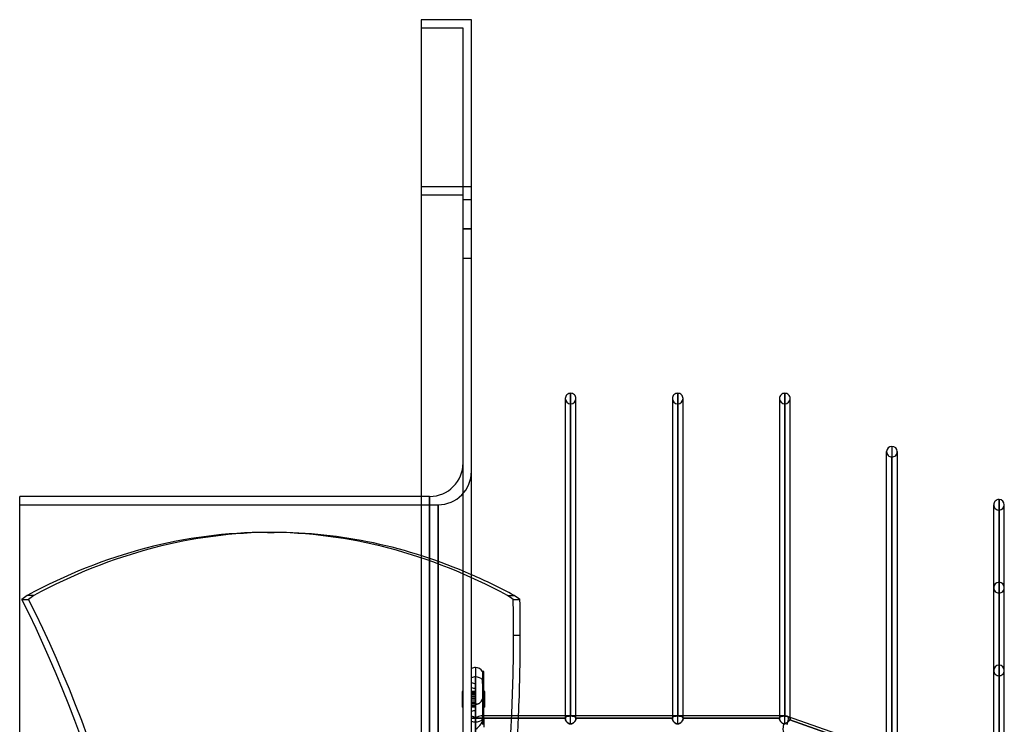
# Model space of a CAD drawing. Header units: millimetres. Extents: x -54 to 130, y -185 to 185.
# Tile 78 of 78: x -54 to 64, y 101 to 185. Entities that reach past the tile are written whole.
import ezdxf

# ---------------------------------------------------------------- set-up
doc = ezdxf.new("R2010")
doc.units = ezdxf.units.MM
doc.layers.add('MAIN-1', color=7, linetype='Continuous')
doc.layers.add('MAIN-2', color=7, linetype='Continuous')

msp = doc.modelspace()

# ---------------------------------------------------------------- linework, layer by layer
at = {"layer": 'MAIN-1'}
for p, q in [((-6, 185), (-6, 165)), ((0, 185), (-6, 185)), ((0, 165), (0, 185)), ((-6, 165), (-6, -165)), ((0, 165), (-6, 165)), ((0, -165), (0, 165)), ((11.85, 101.76), (11.85, 140.34)), ((24.65, 101.76), (24.65, 140.34)), ((37.45, 101.76), (37.45, 140.34)), ((11.21, 139.7), (11.21, 139.54)), ((11.21, 139.7), (11.21, 101.76)), ((12.48, 101.76), (12.48, 139.7)), ((24.01, 139.7), (24.01, 139.54)), ((24.01, 139.7), (24.01, 101.76)), ((25.28, 101.76), (25.28, 139.7)), ((36.81, 139.7), (36.81, 139.54)), ((36.81, 139.7), (36.81, 101.76)), ((38.08, 101.59), (38.08, 139.7)), ((49.61, 133.35), (49.61, 133.2)), ((49.61, 97.55), (49.61, 133.35)), ((50.25, 133.99), (50.25, 97.32)), ((50.88, 133.35), (50.88, 97.1)), ((-6, 128), (-54, 128)), ((-54, -128), (-54, 128)), ((63.05, 92.83), (63.05, 127.64)), ((62.41, 127), (62.41, 126.86)), ((62.41, 127), (62.41, 93.06)), ((63.68, 92.53), (63.68, 127)), ((0.48, 107.53), (0.48, 101.03)), ((1.3, 107.06), (1.3, 101.36)), ((1.48, 107.06), (1.3, 107.06)), ((1.48, 101.36), (1.48, 107.06)), ((1.58, 104.62), (1.48, 104.62)), ((1.58, 104.53), (1.48, 104.53)), ((1.58, 103.83), (1.48, 103.83)), ((1.58, 104.53), (1.58, 104.62)), ((1.58, 103.83), (1.58, 104.53)), ((1.58, 103.05), (1.58, 103.83)), ((0.48, 102.78), (0.48, 103.13)), ((1.58, 103.05), (1.48, 103.05)), ((1.58, 102.78), (1.48, 102.78)), ((1.58, 102.78), (1.58, 103.05)), ((1.3, 101.36), (1.48, 101.36)), ((1.3, 101.29), (1.3, 101.36)), ((1.31, 101.22), (1.3, 101.29)), ((1.31, 101.14), (1.31, 101.22)), ((37.45, 101.76), (1.48, 101.76)), ((1.48, 101.36), (1.48, 100.39)), ((37.45, 100.73), (37.45, 101.76)), ((63.36, 92.72), (37.76, 101.7)), ((38.08, 101.42), (38.08, 101.42)), ((38.08, 101.42), (38.08, 101.42)), ((38.08, 101.42), (38.08, 101.42)), ((38.08, 101.42), (38.08, 101.42)), ((38.08, 101.42), (38.08, 101.42)), ((38.08, 101.42), (38.08, 101.42)), ((0.48, 96.09), (0.48, 101.03)), ((1.32, 101.07), (1.31, 101.14)), ((1.33, 101.01), (1.32, 101.07)), ((1.34, 100.94), (1.33, 101.01)), ((1.35, 100.88), (1.34, 100.94)), ((1.36, 100.82), (1.35, 100.88)), ((1.37, 100.77), (1.36, 100.82)), ((1.38, 100.72), (1.37, 100.77))]:
    msp.add_line(p, q, dxfattribs=at)
for centre, radius, start, end in [((11.85, 139.7), 0.635, 90, 180.0003), ((11.85, 139.7), 0.635, 359.9997, 90), ((24.65, 139.7), 0.635, 90.0001, 180.0003), ((24.65, 139.7), 0.635, 359.9997, 90.0001), ((37.45, 139.7), 0.635, 90.0002, 180.0003), ((37.45, 139.7), 0.635, 359.9997, 90.0002), ((50.25, 133.35), 0.635, 89.9999, 179.9994), ((50.25, 133.35), 0.635, 0.0005, 89.9999), ((63.05, 127), 0.635, 89.9999, 180), ((63.05, 127), 0.635, 0, 89.9999), ((0.48, 106.58), 0.953, 90, 119.9999), ((0.48, 106.58), 0.953, 30.0001, 90), ((37.45, 100.8), 0.953, 70.6686, 90.0001)]:
    msp.add_arc(centre, radius, start, end, dxfattribs=at)
for centre, major_axis, ratio, start_param, end_param in [((-23.6, -38.1), (0, 161.8), 0.587785, -0.306558, -0.250725), ((-23.6, 0), (0, 126), 0.587785, -0.408077, -0.397938), ((-71.8, 111.39), (0, 132.08), 0.587785, -1.570796, -1.538529), ((-71.8, 111.39), (0, 132.08), 0.587785, -1.643822, -1.570796), ((0.48, 101.7), (0.953, 0), 0.707107, -1.570796, -0.523599), ((37.45, 100.8), (-0.315, -0.899), 0.314247, 1.54965, 3.141593), ((37.45, 100.8), (-0.315, -0.899), 0.314247, 3.141593, 3.145332), ((0.48, 101.7), (0.953, 0), 0.707107, -2.094395, -1.570796)]:
    msp.add_ellipse(centre, major_axis=major_axis, ratio=ratio, start_param=start_param, end_param=end_param, dxfattribs=at)
at = {"layer": 'MAIN-2'}
for p, q in [((-6, 185), (-6, 185)), ((0, 185), (0, 185)), ((-6, 184), (-6, 184)), ((-1, 184), (-6, 184)), ((-1, 164), (-1, 184)), ((-1, 184), (-1, 184)), ((0, 165), (-6, 165)), ((-1, 164), (-6, 164)), ((-1, 164), (-6, 164)), ((-1, -164), (-1, 164)), ((-1, 163.5), (0, 163.5)), ((-1, 163.5), (0, 163.5)), ((-1, 160), (0, 160)), ((0, 160), (-1, 160)), ((-1, 160), (0, 160)), ((0, 160), (-1, 160)), ((-1, 156.5), (0, 156.5)), ((-1, 156.5), (0, 156.5)), ((11.85, 140.34), (11.85, 101.75)), ((24.65, 140.34), (24.65, 101.75)), ((37.45, 140.34), (37.45, 101.75)), ((11.85, 100.79), (11.85, 139.06)), ((12.48, 139.54), (12.48, 139.7)), ((24.65, 100.79), (24.65, 139.06)), ((25.28, 139.54), (25.28, 139.7)), ((37.45, 100.84), (37.45, 139.06)), ((38.08, 139.54), (38.08, 139.7)), ((50.25, 133.99), (50.25, 97.29)), ((50.88, 133.2), (50.88, 133.35)), ((50.25, 96.35), (50.25, 132.72)), ((-5, 128), (-6, 128)), ((-5, 128), (-5, 0)), ((-5, 0), (-5, 128)), ((63.05, 127.64), (63.05, 92.8)), ((-54, 127), (-4, 127)), ((-4, 127), (-4, 0)), ((-4, 0), (-4, 127)), ((63.05, 92.01), (63.05, 126.36)), ((63.68, 126.86), (63.68, 127)), ((-24.4, 123.7), (-23.6, 123.7)), ((63.05, 117.73), (63.05, 85.9)), ((-53.75, 115.69), (-52.94, 115.69)), ((-52.3, 116.15), (-53.1, 116.15)), ((4.3, 116.15), (5.1, 116.15)), ((5.8, 115.65), (4.99, 115.65)), ((63.05, 85), (63.05, 116.46)), ((5.03, 111.39), (5.84, 111.39)), ((0.48, 107.53), (0.48, 101.03)), ((0.48, 107.53), (0.48, 106.42)), ((63.05, 107.82), (63.05, 78.89)), ((0.48, 101.48), (0.48, 106.42)), ((0.48, 106.42), (0.48, 101.48)), ((1.3, 107.06), (1.3, 101.36)), ((1.3, 107.06), (1.3, 106.08)), ((1.48, 107.06), (1.3, 107.06)), ((1.3, 106.08), (1.48, 106.08)), ((1.3, 106), (1.3, 106.08)), ((1.3, 106.08), (1.3, 106)), ((1.48, 106.08), (1.3, 106.08)), ((1.31, 105.92), (1.3, 106)), ((1.3, 106), (1.31, 105.92)), ((1.31, 105.83), (1.31, 105.92)), ((1.31, 105.92), (1.31, 105.83)), ((63.05, 77.99), (63.05, 106.55)), ((0.48, 102.37), (0.48, 105.63)), ((1.32, 105.75), (1.31, 105.83)), ((1.31, 105.83), (1.32, 105.75)), ((1.33, 105.66), (1.32, 105.75)), ((1.32, 105.75), (1.33, 105.66)), ((1.34, 105.56), (1.33, 105.66)), ((1.33, 105.66), (1.34, 105.56)), ((1.35, 105.47), (1.34, 105.56)), ((1.34, 105.56), (1.35, 105.47)), ((1.36, 105.37), (1.35, 105.47)), ((1.35, 105.47), (1.36, 105.37)), ((1.37, 105.27), (1.36, 105.37)), ((1.36, 105.37), (1.37, 105.27)), ((1.38, 105.16), (1.37, 105.27)), ((1.37, 105.27), (1.38, 105.16)), ((1.4, 105.06), (1.38, 105.16)), ((1.38, 105.16), (1.4, 105.06)), ((1.41, 104.95), (1.4, 105.06)), ((1.4, 105.06), (1.41, 104.95)), ((1.42, 104.85), (1.41, 104.95)), ((1.41, 104.95), (1.42, 104.85)), ((1.42, 104.74), (1.42, 104.85)), ((1.42, 104.85), (1.42, 104.74)), ((1.43, 104.63), (1.42, 104.74)), ((1.42, 104.74), (1.43, 104.63)), ((-1, 104.67), (-1.1, 104.67)), ((-1.1, 104.67), (-1.1, 104.62)), ((-1, 104.62), (-1.1, 104.62)), ((-1.1, 104.62), (-1.1, 104.53)), ((-1, 104.53), (-1.1, 104.53)), ((-1.1, 104.53), (-1.1, 103.83)), ((-1, 104.4), (-1.1, 104.4)), ((-1, 104.23), (-1.1, 104.23)), ((-1, 104.04), (-1.1, 104.04)), ((-1, 103.83), (-1.1, 103.83)), ((-1.1, 103.83), (-1.1, 103.05)), ((-1, 103.62), (-1.1, 103.62)), ((0.48, 104.67), (0, 104.67)), ((0.48, 104.62), (0, 104.62)), ((0.48, 104.53), (0, 104.53)), ((0.48, 104.4), (0, 104.4)), ((0.48, 104.23), (0, 104.23)), ((0.48, 104.04), (0, 104.04)), ((0.48, 103.83), (0, 103.83)), ((0.48, 103.62), (0, 103.62)), ((1.14, 103.47), (1.21, 103.57)), ((1.21, 103.57), (1.14, 103.47)), ((1.21, 103.57), (1.26, 103.67)), ((1.26, 103.67), (1.21, 103.57)), ((1.26, 103.67), (1.31, 103.77)), ((1.31, 103.77), (1.26, 103.67)), ((1.31, 103.77), (1.34, 103.87)), ((1.34, 103.87), (1.31, 103.77)), ((1.34, 103.87), (1.37, 103.98)), ((1.37, 103.98), (1.34, 103.87)), ((1.37, 103.98), (1.4, 104.1)), ((1.4, 104.1), (1.37, 103.98)), ((1.4, 104.1), (1.41, 104.21)), ((1.41, 104.21), (1.4, 104.1)), ((1.41, 104.21), (1.42, 104.32)), ((1.42, 104.32), (1.41, 104.21)), ((1.42, 104.32), (1.43, 104.42)), ((1.43, 104.42), (1.42, 104.32)), ((1.43, 104.53), (1.43, 104.63)), ((1.43, 104.63), (1.43, 104.53)), ((1.43, 104.42), (1.43, 104.53)), ((1.43, 104.53), (1.43, 104.42)), ((1.43, 104.53), (1.43, 101.48)), ((1.43, 104.53), (1.43, 101.48)), ((1.58, 104.67), (1.48, 104.67)), ((1.58, 104.4), (1.48, 104.4)), ((1.58, 104.23), (1.48, 104.23)), ((1.58, 104.04), (1.48, 104.04)), ((1.58, 103.62), (1.48, 103.62)), ((1.58, 104.62), (1.58, 104.67)), ((-1, 103.41), (-1.1, 103.41)), ((-1, 103.22), (-1.1, 103.22)), ((-1, 103.05), (-1.1, 103.05)), ((-1.1, 103.05), (-1.1, 102.78)), ((-1, 102.92), (-1.1, 102.92)), ((-1, 102.82), (-1.1, 102.82)), ((-1, 102.78), (-1.1, 102.78)), ((0.48, 103.41), (0, 103.41)), ((0.48, 103.22), (0, 103.22)), ((0.48, 103.05), (0, 103.05)), ((0.48, 102.92), (0, 102.92)), ((0.48, 102.82), (0, 102.82)), ((0.48, 102.78), (0, 102.78)), ((0.48, 103.13), (0.58, 103.14)), ((0.58, 103.14), (0.48, 103.13)), ((0.48, 103.13), (0.48, 100.13)), ((0.48, 100.13), (0.48, 102.78)), ((0.58, 103.14), (0.69, 103.16)), ((0.69, 103.16), (0.58, 103.14)), ((0.69, 103.16), (0.8, 103.2)), ((0.8, 103.2), (0.69, 103.16)), ((0.8, 103.2), (0.9, 103.25)), ((0.9, 103.25), (0.8, 103.2)), ((0.9, 103.25), (0.99, 103.32)), ((0.99, 103.32), (0.9, 103.25)), ((0.99, 103.32), (1.07, 103.39)), ((1.07, 103.39), (0.99, 103.32)), ((1.07, 103.39), (1.14, 103.47)), ((1.14, 103.47), (1.07, 103.39)), ((1.58, 103.41), (1.48, 103.41)), ((1.58, 103.22), (1.48, 103.22)), ((1.58, 102.92), (1.48, 102.92)), ((1.58, 102.82), (1.48, 102.82)), ((0.48, 101.48), (0, 101.48)), ((0, 101.48), (0.48, 101.48)), ((0.48, 102.37), (0.48, 100.44)), ((11.21, 101.48), (0.48, 101.48)), ((0.48, 101.48), (11.21, 101.48)), ((1.48, 101.76), (1.15, 101.76)), ((1.3, 101.36), (1.3, 101.29)), ((1.48, 101.36), (1.3, 101.36)), ((1.3, 101.29), (1.31, 101.22)), ((1.31, 101.22), (1.31, 101.14)), ((11.21, 101.76), (11.21, 101.44)), ((11.22, 101.5), (11.21, 101.48)), ((11.21, 101.48), (11.22, 101.5)), ((11.21, 101.47), (11.21, 101.48)), ((11.21, 101.48), (11.21, 101.47)), ((11.21, 101.46), (11.21, 101.47)), ((11.21, 101.47), (11.21, 101.47)), ((11.21, 101.47), (11.21, 101.46)), ((11.21, 101.45), (11.21, 101.46)), ((11.21, 101.46), (11.21, 101.46)), ((11.21, 101.46), (11.21, 101.46)), ((11.21, 101.46), (11.21, 101.45)), ((11.21, 101.44), (11.21, 101.45)), ((11.21, 101.45), (11.21, 101.45)), ((11.21, 101.45), (11.21, 101.44)), ((11.21, 101.42), (11.21, 101.44)), ((11.21, 101.44), (11.21, 101.44)), ((11.21, 101.44), (11.21, 101.41)), ((11.22, 101.39), (11.21, 101.42)), ((11.21, 101.41), (11.22, 101.39)), ((11.23, 101.55), (11.22, 101.53)), ((11.22, 101.53), (11.23, 101.55)), ((11.22, 101.53), (11.22, 101.5)), ((11.22, 101.5), (11.22, 101.53)), ((11.22, 101.37), (11.22, 101.39)), ((11.22, 101.39), (11.22, 101.36)), ((11.23, 101.34), (11.22, 101.37)), ((11.22, 101.36), (11.23, 101.33)), ((11.24, 101.57), (11.23, 101.55)), ((11.23, 101.55), (11.24, 101.57)), ((11.23, 101.31), (11.23, 101.34)), ((11.23, 101.33), (11.23, 101.31)), ((11.24, 101.29), (11.23, 101.31)), ((11.23, 101.31), (11.24, 101.28)), ((11.25, 101.59), (11.24, 101.57)), ((11.24, 101.57), (11.25, 101.59)), ((11.25, 101.26), (11.24, 101.29)), ((11.24, 101.28), (11.25, 101.25)), ((11.27, 101.61), (11.25, 101.59)), ((11.25, 101.59), (11.27, 101.61)), ((11.26, 101.23), (11.25, 101.26)), ((11.25, 101.25), (11.27, 101.22)), ((11.27, 101.21), (11.26, 101.23)), ((11.28, 101.62), (11.27, 101.61)), ((11.27, 101.61), (11.28, 101.62)), ((11.27, 101.22), (11.28, 101.19)), ((11.29, 101.18), (11.27, 101.21)), ((11.3, 101.64), (11.28, 101.62)), ((11.28, 101.62), (11.3, 101.64)), ((11.32, 101.65), (11.3, 101.64)), ((11.3, 101.64), (11.32, 101.65)), ((11.34, 101.67), (11.32, 101.65)), ((11.32, 101.65), (11.34, 101.67)), ((11.36, 101.68), (11.34, 101.67)), ((11.34, 101.67), (11.36, 101.68)), ((11.38, 101.69), (11.36, 101.68)), ((11.36, 101.68), (11.38, 101.69)), ((11.4, 101.7), (11.38, 101.69)), ((11.38, 101.69), (11.41, 101.7)), ((11.43, 101.71), (11.4, 101.7)), ((11.41, 101.7), (11.43, 101.71)), ((11.46, 101.72), (11.43, 101.71)), ((11.43, 101.71), (11.46, 101.72)), ((11.48, 101.72), (11.46, 101.72)), ((11.46, 101.72), (11.49, 101.72)), ((11.51, 101.73), (11.48, 101.72)), ((11.49, 101.72), (11.51, 101.73)), ((11.54, 101.73), (11.51, 101.73)), ((11.51, 101.73), (11.54, 101.73)), ((11.57, 101.74), (11.54, 101.73)), ((11.54, 101.73), (11.57, 101.74)), ((11.6, 101.74), (11.57, 101.74)), ((11.57, 101.74), (11.61, 101.74)), ((11.64, 101.74), (11.6, 101.74)), ((11.61, 101.74), (11.64, 101.74)), ((11.67, 101.74), (11.64, 101.74)), ((11.64, 101.74), (11.67, 101.74)), ((11.71, 101.75), (11.67, 101.74)), ((11.67, 101.74), (11.71, 101.75)), ((11.74, 101.75), (11.71, 101.75)), ((11.71, 101.75), (11.74, 101.75)), ((11.78, 101.75), (11.74, 101.75)), ((11.74, 101.75), (11.78, 101.75)), ((11.81, 101.75), (11.78, 101.75)), ((11.78, 101.75), (11.81, 101.75)), ((11.85, 101.75), (11.81, 101.75)), ((11.81, 101.75), (11.85, 101.75)), ((11.88, 101.75), (11.85, 101.75)), ((11.85, 101.75), (11.88, 101.75)), ((11.92, 101.75), (11.88, 101.75)), ((11.88, 101.75), (11.92, 101.75)), ((11.95, 101.75), (11.92, 101.75)), ((11.92, 101.75), (11.95, 101.75)), ((11.99, 101.75), (11.95, 101.75)), ((11.95, 101.75), (11.99, 101.75)), ((12.02, 101.74), (11.99, 101.75)), ((11.99, 101.75), (12.02, 101.74)), ((12.06, 101.74), (12.02, 101.74)), ((12.02, 101.74), (12.05, 101.74)), ((12.05, 101.74), (12.09, 101.74)), ((12.09, 101.74), (12.06, 101.74)), ((12.12, 101.74), (12.09, 101.74)), ((12.09, 101.74), (12.12, 101.74)), ((12.15, 101.73), (12.12, 101.74)), ((12.12, 101.74), (12.15, 101.73)), ((12.18, 101.73), (12.15, 101.73)), ((12.15, 101.73), (12.18, 101.73)), ((12.21, 101.72), (12.18, 101.73)), ((12.18, 101.73), (12.21, 101.72)), ((12.24, 101.72), (12.21, 101.72)), ((12.21, 101.72), (12.23, 101.72)), ((12.23, 101.72), (12.26, 101.71)), ((12.26, 101.71), (12.24, 101.72)), ((12.29, 101.7), (12.26, 101.71)), ((12.26, 101.71), (12.29, 101.7)), ((12.31, 101.69), (12.29, 101.7)), ((12.29, 101.7), (12.31, 101.69)), ((12.34, 101.68), (12.31, 101.69)), ((12.31, 101.69), (12.33, 101.68)), ((12.33, 101.68), (12.35, 101.67)), ((12.36, 101.67), (12.34, 101.68)), ((12.35, 101.67), (12.38, 101.66)), ((12.38, 101.66), (12.36, 101.67)), ((12.39, 101.64), (12.38, 101.66)), ((12.38, 101.66), (12.39, 101.64)), ((12.41, 101.62), (12.39, 101.64)), ((12.39, 101.64), (12.41, 101.63)), ((12.41, 101.63), (12.43, 101.61)), ((12.43, 101.61), (12.41, 101.62)), ((12.43, 101.23), (12.42, 101.2)), ((12.42, 101.2), (12.43, 101.23)), ((12.44, 101.59), (12.43, 101.61)), ((12.43, 101.61), (12.44, 101.59)), ((12.45, 101.26), (12.43, 101.23)), ((12.43, 101.23), (12.45, 101.26)), ((12.45, 101.57), (12.44, 101.59)), ((12.44, 101.59), (12.45, 101.57)), ((12.46, 101.55), (12.45, 101.57)), ((12.45, 101.57), (12.46, 101.55)), ((12.46, 101.29), (12.45, 101.26)), ((12.45, 101.26), (12.46, 101.29)), ((12.47, 101.53), (12.46, 101.55)), ((12.46, 101.55), (12.47, 101.53)), ((12.47, 101.32), (12.46, 101.29)), ((12.46, 101.29), (12.47, 101.32)), ((12.48, 101.5), (12.47, 101.53)), ((12.47, 101.53), (12.48, 101.5)), ((12.48, 101.38), (12.47, 101.35)), ((12.47, 101.35), (12.48, 101.38)), ((12.47, 101.35), (12.47, 101.32)), ((12.47, 101.32), (12.47, 101.35)), ((12.48, 101.44), (12.48, 101.76)), ((12.48, 101.48), (12.48, 101.5)), ((12.48, 101.5), (12.48, 101.48)), ((12.48, 101.48), (12.48, 101.47)), ((12.48, 101.47), (12.48, 101.48)), ((24.01, 101.48), (12.48, 101.48)), ((12.48, 101.48), (24.01, 101.48)), ((12.48, 101.47), (12.48, 101.46)), ((12.48, 101.46), (12.48, 101.47)), ((12.48, 101.46), (12.48, 101.46)), ((12.48, 101.46), (12.48, 101.45)), ((12.48, 101.45), (12.48, 101.46)), ((12.48, 101.46), (12.48, 101.46)), ((12.48, 101.45), (12.48, 101.45)), ((12.48, 101.45), (12.48, 101.44)), ((12.48, 101.44), (12.48, 101.45)), ((12.48, 101.45), (12.48, 101.45)), ((12.48, 101.44), (12.48, 101.41)), ((12.48, 101.41), (12.48, 101.44)), ((12.48, 101.41), (12.48, 101.38)), ((12.48, 101.38), (12.48, 101.41)), ((24.01, 101.76), (24.01, 101.44)), ((24.01, 101.48), (24.02, 101.5)), ((24.02, 101.5), (24.01, 101.48)), ((24.01, 101.48), (24.01, 101.47)), ((24.01, 101.47), (24.01, 101.48)), ((24.01, 101.47), (24.01, 101.47)), ((24.01, 101.47), (24.01, 101.46)), ((24.01, 101.46), (24.01, 101.47)), ((24.01, 101.47), (24.01, 101.47)), ((24.01, 101.46), (24.01, 101.46)), ((24.01, 101.46), (24.01, 101.45)), ((24.01, 101.45), (24.01, 101.46)), ((24.01, 101.46), (24.01, 101.46)), ((24.01, 101.45), (24.01, 101.44)), ((24.01, 101.44), (24.01, 101.45)), ((24.01, 101.44), (24.01, 101.44)), ((24.01, 101.44), (24.01, 101.41)), ((24.01, 101.41), (24.01, 101.44)), ((24.01, 101.44), (24.01, 101.44)), ((24.01, 101.41), (24.02, 101.39)), ((24.02, 101.38), (24.01, 101.41)), ((24.02, 101.53), (24.03, 101.55)), ((24.03, 101.55), (24.02, 101.53)), ((24.02, 101.5), (24.02, 101.53)), ((24.02, 101.53), (24.02, 101.5)), ((24.02, 101.39), (24.02, 101.36)), ((24.02, 101.35), (24.02, 101.38)), ((24.02, 101.36), (24.03, 101.33)), ((24.03, 101.32), (24.02, 101.35)), ((24.03, 101.55), (24.04, 101.57)), ((24.04, 101.57), (24.03, 101.55)), ((24.03, 101.33), (24.04, 101.3)), ((24.04, 101.29), (24.03, 101.32)), ((24.04, 101.57), (24.05, 101.59)), ((24.05, 101.59), (24.04, 101.57)), ((24.04, 101.3), (24.04, 101.28)), ((24.05, 101.25), (24.04, 101.29)), ((24.04, 101.28), (24.06, 101.25)), ((24.05, 101.59), (24.07, 101.61)), ((24.07, 101.61), (24.05, 101.59)), ((24.07, 101.22), (24.05, 101.25)), ((24.06, 101.25), (24.07, 101.22)), ((24.07, 101.61), (24.08, 101.62)), ((24.08, 101.62), (24.07, 101.61)), ((24.07, 101.22), (24.08, 101.19)), ((24.08, 101.19), (24.07, 101.22)), ((24.08, 101.62), (24.1, 101.64)), ((24.1, 101.64), (24.08, 101.62)), ((24.1, 101.64), (24.12, 101.65)), ((24.12, 101.65), (24.1, 101.64)), ((24.12, 101.65), (24.14, 101.67)), ((24.14, 101.67), (24.12, 101.65)), ((24.14, 101.67), (24.16, 101.68)), ((24.16, 101.68), (24.14, 101.67)), ((24.16, 101.68), (24.18, 101.69)), ((24.18, 101.69), (24.16, 101.68)), ((24.18, 101.69), (24.2, 101.7)), ((24.21, 101.7), (24.18, 101.69)), ((24.2, 101.7), (24.23, 101.71)), ((24.23, 101.71), (24.21, 101.7)), ((24.23, 101.71), (24.26, 101.72)), ((24.26, 101.72), (24.23, 101.71)), ((24.26, 101.72), (24.28, 101.72)), ((24.28, 101.72), (24.26, 101.72)), ((24.28, 101.72), (24.31, 101.73)), ((24.31, 101.73), (24.28, 101.72)), ((24.31, 101.73), (24.34, 101.73)), ((24.34, 101.73), (24.31, 101.73)), ((24.34, 101.73), (24.37, 101.74)), ((24.37, 101.74), (24.34, 101.73)), ((24.37, 101.74), (24.4, 101.74)), ((24.41, 101.74), (24.37, 101.74)), ((24.4, 101.74), (24.44, 101.74)), ((24.44, 101.74), (24.41, 101.74)), ((24.44, 101.74), (24.47, 101.74)), ((24.47, 101.74), (24.44, 101.74)), ((24.47, 101.74), (24.51, 101.75)), ((24.51, 101.75), (24.47, 101.74)), ((24.51, 101.75), (24.54, 101.75)), ((24.54, 101.75), (24.51, 101.75)), ((24.54, 101.75), (24.58, 101.75)), ((24.58, 101.75), (24.54, 101.75)), ((24.58, 101.75), (24.61, 101.75)), ((24.61, 101.75), (24.58, 101.75)), ((24.61, 101.75), (24.65, 101.75)), ((24.65, 101.75), (24.61, 101.75)), ((24.65, 101.75), (24.68, 101.75)), ((24.68, 101.75), (24.65, 101.75)), ((24.68, 101.75), (24.72, 101.75)), ((24.72, 101.75), (24.68, 101.75)), ((24.72, 101.75), (24.75, 101.75)), ((24.75, 101.75), (24.72, 101.75)), ((24.75, 101.75), (24.79, 101.75)), ((24.79, 101.75), (24.75, 101.75)), ((24.79, 101.75), (24.82, 101.74)), ((24.82, 101.74), (24.79, 101.75)), ((24.82, 101.74), (24.86, 101.74)), ((24.86, 101.74), (24.82, 101.74)), ((24.86, 101.74), (24.89, 101.74)), ((24.89, 101.74), (24.86, 101.74)), ((24.89, 101.74), (24.92, 101.74)), ((24.92, 101.74), (24.89, 101.74)), ((24.92, 101.74), (24.95, 101.73)), ((24.95, 101.73), (24.92, 101.74)), ((24.95, 101.73), (24.98, 101.73)), ((24.98, 101.73), (24.95, 101.73)), ((24.98, 101.73), (25.01, 101.72)), ((25.01, 101.72), (24.98, 101.73)), ((25.01, 101.72), (25.04, 101.72)), ((25.04, 101.72), (25.01, 101.72)), ((25.04, 101.72), (25.06, 101.71)), ((25.06, 101.71), (25.04, 101.72)), ((25.06, 101.71), (25.09, 101.7)), ((25.09, 101.7), (25.06, 101.71)), ((25.09, 101.7), (25.11, 101.69)), ((25.11, 101.69), (25.09, 101.7)), ((25.11, 101.69), (25.14, 101.68)), ((25.14, 101.68), (25.11, 101.69)), ((25.14, 101.68), (25.16, 101.67)), ((25.16, 101.67), (25.14, 101.68)), ((25.16, 101.67), (25.18, 101.66)), ((25.18, 101.65), (25.16, 101.67)), ((25.18, 101.66), (25.19, 101.64)), ((25.2, 101.64), (25.18, 101.65)), ((25.19, 101.64), (25.21, 101.62)), ((25.21, 101.62), (25.2, 101.64)), ((25.21, 101.62), (25.23, 101.61)), ((25.23, 101.61), (25.21, 101.62)), ((25.22, 101.21), (25.23, 101.23)), ((25.23, 101.23), (25.22, 101.2)), ((25.23, 101.61), (25.24, 101.59)), ((25.24, 101.59), (25.23, 101.61)), ((25.23, 101.23), (25.24, 101.26)), ((25.25, 101.26), (25.23, 101.23)), ((25.24, 101.59), (25.25, 101.57)), ((25.25, 101.57), (25.24, 101.59)), ((25.24, 101.26), (25.25, 101.29)), ((25.25, 101.57), (25.26, 101.55)), ((25.26, 101.55), (25.25, 101.57)), ((25.25, 101.29), (25.26, 101.31)), ((25.26, 101.29), (25.25, 101.26)), ((25.26, 101.55), (25.27, 101.53)), ((25.27, 101.53), (25.26, 101.55)), ((25.26, 101.31), (25.27, 101.34)), ((25.27, 101.32), (25.26, 101.29)), ((25.27, 101.53), (25.28, 101.5)), ((25.28, 101.5), (25.27, 101.53)), ((25.28, 101.38), (25.27, 101.35)), ((25.27, 101.34), (25.28, 101.36)), ((25.27, 101.35), (25.27, 101.32)), ((25.28, 101.44), (25.28, 101.76)), ((25.28, 101.5), (25.28, 101.48)), ((25.28, 101.48), (25.28, 101.5)), ((25.28, 101.47), (25.28, 101.48)), ((25.28, 101.48), (25.28, 101.47)), ((36.81, 101.48), (25.28, 101.48)), ((25.28, 101.48), (36.81, 101.48)), ((25.28, 101.46), (25.28, 101.47)), ((25.28, 101.47), (25.28, 101.46)), ((25.28, 101.45), (25.28, 101.46)), ((25.28, 101.46), (25.28, 101.46)), ((25.28, 101.46), (25.28, 101.46)), ((25.28, 101.46), (25.28, 101.45)), ((25.28, 101.44), (25.28, 101.45)), ((25.28, 101.45), (25.28, 101.45)), ((25.28, 101.45), (25.28, 101.45)), ((25.28, 101.45), (25.28, 101.44)), ((25.28, 101.41), (25.28, 101.44)), ((25.28, 101.44), (25.28, 101.41)), ((25.28, 101.39), (25.28, 101.41)), ((25.28, 101.41), (25.28, 101.38)), ((25.28, 101.36), (25.28, 101.39)), ((36.81, 101.76), (36.81, 101.44)), ((36.81, 101.48), (36.82, 101.5)), ((36.82, 101.5), (36.81, 101.48)), ((36.81, 101.48), (36.81, 101.47)), ((36.81, 101.47), (36.81, 101.48)), ((36.81, 101.47), (36.81, 101.46)), ((36.81, 101.46), (36.81, 101.47)), ((36.81, 101.46), (36.81, 101.46)), ((36.81, 101.46), (36.81, 101.45)), ((36.81, 101.45), (36.81, 101.46)), ((36.81, 101.46), (36.81, 101.46)), ((36.81, 101.45), (36.81, 101.45)), ((36.81, 101.45), (36.81, 101.44)), ((36.81, 101.44), (36.81, 101.45)), ((36.81, 101.45), (36.81, 101.45)), ((36.81, 101.44), (36.81, 101.41)), ((36.81, 101.41), (36.81, 101.44)), ((36.81, 101.41), (36.82, 101.37)), ((36.82, 101.37), (36.81, 101.41)), ((36.83, 101.55), (36.82, 101.53)), ((36.82, 101.5), (36.83, 101.53)), ((36.82, 101.53), (36.82, 101.5)), ((36.82, 101.37), (36.82, 101.34)), ((36.83, 101.34), (36.82, 101.37)), ((36.82, 101.34), (36.83, 101.31)), ((36.83, 101.55), (36.84, 101.57)), ((36.84, 101.57), (36.83, 101.55)), ((36.83, 101.53), (36.83, 101.55)), ((36.84, 101.3), (36.83, 101.34)), ((36.83, 101.31), (36.85, 101.27)), ((36.84, 101.57), (36.86, 101.59)), ((36.85, 101.59), (36.84, 101.57)), ((36.85, 101.27), (36.84, 101.3)), ((36.87, 101.61), (36.85, 101.59)), ((36.85, 101.27), (36.86, 101.24)), ((36.86, 101.23), (36.85, 101.27)), ((36.86, 101.59), (36.87, 101.61)), ((36.86, 101.24), (36.88, 101.2)), ((36.88, 101.2), (36.86, 101.23)), ((36.87, 101.61), (36.89, 101.63)), ((36.88, 101.62), (36.87, 101.61)), ((36.9, 101.64), (36.88, 101.62)), ((36.89, 101.63), (36.9, 101.64)), ((36.9, 101.64), (36.92, 101.66)), ((36.92, 101.65), (36.9, 101.64)), ((36.92, 101.66), (36.95, 101.67)), ((36.94, 101.67), (36.92, 101.65)), ((36.96, 101.68), (36.94, 101.67)), ((36.95, 101.67), (36.97, 101.68)), ((36.98, 101.69), (36.96, 101.68)), ((36.97, 101.68), (36.99, 101.69)), ((37.01, 101.7), (36.98, 101.69)), ((36.99, 101.69), (37.02, 101.7)), ((37.03, 101.71), (37.01, 101.7)), ((37.02, 101.7), (37.04, 101.71)), ((37.06, 101.72), (37.03, 101.71)), ((37.04, 101.71), (37.07, 101.72)), ((37.08, 101.72), (37.06, 101.72)), ((37.07, 101.72), (37.1, 101.73)), ((37.11, 101.73), (37.08, 101.72)), ((37.1, 101.73), (37.13, 101.73)), ((37.14, 101.73), (37.11, 101.73)), ((37.13, 101.73), (37.16, 101.74)), ((37.17, 101.74), (37.14, 101.73)), ((37.16, 101.74), (37.2, 101.74)), ((37.21, 101.74), (37.17, 101.74)), ((37.2, 101.74), (37.23, 101.74)), ((37.24, 101.74), (37.21, 101.74)), ((37.23, 101.74), (37.26, 101.74)), ((37.27, 101.74), (37.24, 101.74)), ((37.26, 101.74), (37.3, 101.75)), ((37.31, 101.75), (37.27, 101.74)), ((37.3, 101.75), (37.34, 101.75)), ((37.34, 101.75), (37.31, 101.75)), ((37.34, 101.75), (37.37, 101.75)), ((37.38, 101.75), (37.34, 101.75)), ((37.37, 101.75), (37.41, 101.75)), ((37.41, 101.75), (37.38, 101.75)), ((37.41, 101.75), (37.45, 101.75)), ((37.45, 101.75), (37.41, 101.75)), ((37.45, 100.73), (37.45, 101.76)), ((37.45, 101.75), (37.45, 101.76)), ((37.45, 101.75), (37.47, 101.75)), ((37.47, 101.75), (37.45, 101.75)), ((37.47, 101.75), (37.5, 101.75)), ((37.5, 101.75), (37.47, 101.75)), ((37.5, 101.75), (37.52, 101.75)), ((37.52, 101.75), (37.5, 101.75)), ((37.52, 101.75), (37.55, 101.74)), ((37.55, 101.74), (37.52, 101.75)), ((37.55, 101.74), (37.57, 101.74)), ((37.57, 101.74), (37.55, 101.74)), ((37.57, 101.74), (37.6, 101.74)), ((37.6, 101.74), (37.57, 101.74)), ((37.6, 101.74), (37.62, 101.73)), ((37.62, 101.73), (37.6, 101.74)), ((37.62, 101.73), (37.64, 101.73)), ((37.64, 101.73), (37.62, 101.73)), ((37.64, 101.73), (37.67, 101.72)), ((37.67, 101.72), (37.64, 101.73)), ((37.67, 101.72), (37.69, 101.71)), ((37.69, 101.71), (37.67, 101.72)), ((37.69, 101.71), (37.71, 101.71)), ((37.71, 101.71), (37.69, 101.71)), ((37.75, 101.69), (37.71, 101.71)), ((37.71, 101.71), (37.75, 101.69)), ((37.78, 101.68), (37.75, 101.69)), ((37.75, 101.69), (37.78, 101.68)), ((37.81, 101.67), (37.78, 101.68)), ((37.78, 101.68), (37.81, 101.67)), ((37.84, 101.66), (37.81, 101.67)), ((37.81, 101.67), (37.84, 101.66)), ((37.87, 101.64), (37.84, 101.66)), ((37.84, 101.66), (37.87, 101.64)), ((37.9, 101.63), (37.87, 101.64)), ((37.87, 101.64), (37.9, 101.63)), ((37.93, 101.62), (37.9, 101.63)), ((37.9, 101.63), (37.93, 101.62)), ((37.95, 101.6), (37.93, 101.62)), ((37.93, 101.62), (37.95, 101.6)), ((37.97, 101.59), (37.95, 101.6)), ((37.95, 101.6), (37.97, 101.59)), ((37.99, 101.58), (37.97, 101.59)), ((37.97, 101.59), (37.99, 101.58)), ((37.97, 101.18), (38, 101.21)), ((38, 101.21), (37.97, 101.18)), ((38.01, 101.56), (37.99, 101.58)), ((37.99, 101.58), (38.01, 101.56)), ((38, 101.21), (38.02, 101.24)), ((38.02, 101.24), (38, 101.21)), ((38.03, 101.55), (38.01, 101.56)), ((38.01, 101.56), (38.03, 101.55)), ((38.02, 101.24), (38.04, 101.27)), ((38.04, 101.27), (38.02, 101.24)), ((38.04, 101.53), (38.03, 101.55)), ((38.03, 101.55), (38.04, 101.53)), ((38.05, 101.52), (38.04, 101.53)), ((38.04, 101.53), (38.05, 101.52)), ((38.04, 101.27), (38.05, 101.3)), ((38.05, 101.3), (38.04, 101.27)), ((38.04, 101.27), (49.7, 97.18)), ((49.7, 97.18), (38.04, 101.27)), ((38.06, 101.5), (38.05, 101.52)), ((38.05, 101.52), (38.06, 101.5)), ((38.05, 101.3), (38.06, 101.32)), ((38.06, 101.32), (38.05, 101.3)), ((38.07, 101.48), (38.06, 101.5)), ((38.06, 101.5), (38.07, 101.48)), ((38.06, 101.32), (38.07, 101.35)), ((38.07, 101.35), (38.06, 101.32)), ((38.08, 101.46), (38.07, 101.48)), ((38.07, 101.48), (38.08, 101.46)), ((38.07, 101.35), (38.08, 101.37)), ((38.08, 101.37), (38.07, 101.35)), ((38.08, 101.42), (38.08, 101.59)), ((38.08, 101.44), (38.08, 101.46)), ((38.08, 101.46), (38.08, 101.44)), ((38.08, 101.42), (38.08, 101.44)), ((38.08, 101.44), (38.08, 101.42)), ((38.08, 101.4), (38.08, 101.42)), ((38.08, 101.42), (38.08, 101.4)), ((38.08, 101.37), (38.08, 101.4)), ((38.08, 101.4), (38.08, 101.37)), ((0.48, 101.03), (0.48, 96.09)), ((1.31, 101.14), (1.32, 101.07)), ((1.32, 101.07), (1.33, 101.01)), ((1.33, 101.01), (1.34, 100.94)), ((1.34, 100.94), (1.35, 100.88)), ((1.35, 100.88), (1.36, 100.82)), ((1.36, 100.82), (1.37, 100.77)), ((1.37, 100.77), (1.38, 100.72)), ((11.28, 101.19), (11.3, 101.17)), ((11.3, 101.16), (11.29, 101.18)), ((11.3, 101.17), (11.31, 101.14)), ((11.32, 101.13), (11.3, 101.16)), ((11.31, 101.14), (11.33, 101.11)), ((11.34, 101.1), (11.32, 101.13)), ((11.33, 101.11), (11.35, 101.09)), ((11.35, 101.08), (11.34, 101.1)), ((11.35, 101.09), (11.37, 101.06)), ((11.37, 101.05), (11.35, 101.08)), ((11.37, 101.06), (11.39, 101.03)), ((11.39, 101.03), (11.37, 101.05)), ((11.42, 101.01), (11.39, 101.03)), ((11.39, 101.03), (11.41, 101.01)), ((11.41, 101.01), (11.44, 100.99)), ((11.44, 100.98), (11.42, 101.01)), ((11.44, 100.99), (11.46, 100.96)), ((11.46, 100.96), (11.44, 100.98)), ((11.49, 100.94), (11.46, 100.96)), ((11.46, 100.96), (11.49, 100.94)), ((11.51, 100.92), (11.49, 100.94)), ((11.49, 100.94), (11.51, 100.92)), ((11.53, 100.9), (11.51, 100.92)), ((11.51, 100.92), (11.54, 100.9)), ((11.56, 100.89), (11.53, 100.9)), ((11.54, 100.9), (11.57, 100.88)), ((11.59, 100.87), (11.56, 100.89)), ((11.57, 100.88), (11.59, 100.86)), ((11.61, 100.85), (11.59, 100.87)), ((11.59, 100.86), (11.62, 100.85)), ((11.64, 100.84), (11.61, 100.85)), ((11.62, 100.85), (11.65, 100.84)), ((11.67, 100.83), (11.64, 100.84)), ((11.65, 100.84), (11.69, 100.82)), ((11.7, 100.82), (11.67, 100.83)), ((11.69, 100.82), (11.72, 100.81)), ((11.73, 100.81), (11.7, 100.82)), ((11.72, 100.81), (11.75, 100.81)), ((11.76, 100.8), (11.73, 100.81)), ((11.75, 100.81), (11.78, 100.8)), ((11.79, 100.8), (11.76, 100.8)), ((11.78, 100.8), (11.81, 100.8)), ((11.82, 100.8), (11.79, 100.8)), ((11.81, 100.8), (11.85, 100.79)), ((11.85, 100.79), (11.82, 100.8)), ((11.88, 100.8), (11.85, 100.79)), ((11.85, 100.79), (11.88, 100.8)), ((11.92, 100.8), (11.88, 100.8)), ((11.88, 100.8), (11.92, 100.8)), ((11.95, 100.81), (11.92, 100.8)), ((11.92, 100.8), (11.95, 100.81)), ((11.95, 100.81), (11.98, 100.82)), ((11.98, 100.81), (11.95, 100.81)), ((12.02, 100.83), (11.98, 100.81)), ((11.98, 100.82), (12.02, 100.83)), ((12.05, 100.84), (12.02, 100.83)), ((12.02, 100.83), (12.05, 100.84)), ((12.08, 100.85), (12.05, 100.84)), ((12.05, 100.84), (12.08, 100.85)), ((12.11, 100.87), (12.08, 100.85)), ((12.08, 100.85), (12.11, 100.87)), ((12.14, 100.89), (12.11, 100.87)), ((12.11, 100.87), (12.14, 100.89)), ((12.17, 100.91), (12.14, 100.89)), ((12.14, 100.89), (12.17, 100.91)), ((12.2, 100.93), (12.17, 100.91)), ((12.17, 100.91), (12.2, 100.93)), ((12.22, 100.95), (12.2, 100.93)), ((12.2, 100.93), (12.22, 100.95)), ((12.25, 100.98), (12.22, 100.95)), ((12.22, 100.95), (12.25, 100.98)), ((12.27, 101), (12.25, 100.98)), ((12.25, 100.98), (12.28, 101)), ((12.3, 101.03), (12.27, 101)), ((12.28, 101), (12.3, 101.03)), ((12.3, 101.03), (12.32, 101.06)), ((12.32, 101.05), (12.3, 101.03)), ((12.32, 101.06), (12.34, 101.09)), ((12.34, 101.08), (12.32, 101.05)), ((12.36, 101.11), (12.34, 101.08)), ((12.34, 101.09), (12.37, 101.11)), ((12.38, 101.14), (12.36, 101.11)), ((12.37, 101.11), (12.38, 101.14)), ((12.4, 101.17), (12.38, 101.14)), ((12.38, 101.14), (12.4, 101.17)), ((12.42, 101.2), (12.4, 101.17)), ((12.4, 101.17), (12.42, 101.2)), ((24.08, 101.19), (24.1, 101.16)), ((24.1, 101.16), (24.08, 101.19)), ((24.1, 101.16), (24.12, 101.13)), ((24.12, 101.13), (24.1, 101.16)), ((24.12, 101.13), (24.13, 101.11)), ((24.14, 101.1), (24.12, 101.13)), ((24.13, 101.11), (24.15, 101.08)), ((24.17, 101.07), (24.14, 101.1)), ((24.15, 101.08), (24.18, 101.05)), ((24.19, 101.04), (24.17, 101.07)), ((24.18, 101.05), (24.2, 101.03)), ((24.21, 101.01), (24.19, 101.04)), ((24.2, 101.03), (24.22, 101)), ((24.24, 100.98), (24.21, 101.01)), ((24.22, 101), (24.24, 100.98)), ((24.24, 100.98), (24.27, 100.96)), ((24.27, 100.96), (24.24, 100.98)), ((24.27, 100.96), (24.29, 100.94)), ((24.3, 100.93), (24.27, 100.96)), ((24.29, 100.94), (24.32, 100.92)), ((24.33, 100.91), (24.3, 100.93)), ((24.32, 100.92), (24.34, 100.9)), ((24.36, 100.89), (24.33, 100.91)), ((24.34, 100.9), (24.37, 100.88)), ((24.39, 100.87), (24.36, 100.89)), ((24.37, 100.88), (24.4, 100.86)), ((24.43, 100.85), (24.39, 100.87)), ((24.4, 100.86), (24.43, 100.85)), ((24.43, 100.85), (24.46, 100.83)), ((24.46, 100.83), (24.43, 100.85)), ((24.46, 100.83), (24.49, 100.82)), ((24.5, 100.82), (24.46, 100.83)), ((24.49, 100.82), (24.52, 100.81)), ((24.53, 100.81), (24.5, 100.82)), ((24.52, 100.81), (24.55, 100.8)), ((24.57, 100.8), (24.53, 100.81)), ((24.55, 100.8), (24.58, 100.8)), ((24.61, 100.8), (24.57, 100.8)), ((24.58, 100.8), (24.62, 100.8)), ((24.65, 100.79), (24.61, 100.8)), ((24.62, 100.8), (24.65, 100.79)), ((24.65, 100.79), (24.68, 100.8)), ((24.68, 100.8), (24.65, 100.79)), ((24.68, 100.8), (24.71, 100.8)), ((24.72, 100.8), (24.68, 100.8)), ((24.71, 100.8), (24.74, 100.8)), ((24.75, 100.81), (24.72, 100.8)), ((24.74, 100.8), (24.77, 100.81)), ((24.78, 100.82), (24.75, 100.81)), ((24.77, 100.81), (24.8, 100.82)), ((24.82, 100.83), (24.78, 100.82)), ((24.8, 100.82), (24.83, 100.83)), ((24.85, 100.84), (24.82, 100.83)), ((24.83, 100.83), (24.85, 100.84)), ((24.85, 100.84), (24.88, 100.85)), ((24.88, 100.85), (24.85, 100.84)), ((24.88, 100.85), (24.91, 100.87)), ((24.91, 100.87), (24.88, 100.85)), ((24.91, 100.87), (24.93, 100.89)), ((24.94, 100.89), (24.91, 100.87)), ((24.93, 100.89), (24.96, 100.9)), ((24.97, 100.91), (24.94, 100.89)), ((24.96, 100.9), (24.98, 100.92)), ((25, 100.93), (24.97, 100.91)), ((24.98, 100.92), (25.01, 100.94)), ((25.02, 100.95), (25, 100.93)), ((25.01, 100.94), (25.03, 100.96)), ((25.05, 100.98), (25.02, 100.95)), ((25.03, 100.96), (25.06, 100.98)), ((25.08, 101), (25.05, 100.98)), ((25.06, 100.98), (25.08, 101.01)), ((25.08, 101.01), (25.1, 101.03)), ((25.1, 101.03), (25.08, 101)), ((25.12, 101.06), (25.1, 101.03)), ((25.1, 101.03), (25.12, 101.05)), ((25.14, 101.09), (25.12, 101.06)), ((25.12, 101.05), (25.14, 101.08)), ((25.17, 101.11), (25.14, 101.09)), ((25.14, 101.08), (25.16, 101.1)), ((25.16, 101.1), (25.17, 101.13)), ((25.17, 101.13), (25.19, 101.15)), ((25.18, 101.14), (25.17, 101.11)), ((25.2, 101.17), (25.18, 101.14)), ((25.19, 101.15), (25.21, 101.18)), ((25.22, 101.2), (25.2, 101.17)), ((25.21, 101.18), (25.22, 101.21)), ((36.88, 101.2), (36.9, 101.17)), ((36.9, 101.16), (36.88, 101.2)), ((36.9, 101.17), (36.92, 101.13)), ((36.92, 101.13), (36.9, 101.16)), ((36.92, 101.13), (36.94, 101.1)), ((36.94, 101.09), (36.92, 101.13)), ((36.94, 101.1), (36.96, 101.07)), ((36.97, 101.06), (36.94, 101.09)), ((36.96, 101.07), (36.99, 101.04)), ((37, 101.03), (36.97, 101.06)), ((36.99, 101.04), (37.02, 101.01)), ((37.02, 101), (37, 101.03)), ((37.02, 101.01), (37.05, 100.98)), ((37.05, 100.97), (37.02, 101)), ((37.05, 100.98), (37.08, 100.95)), ((37.08, 100.94), (37.05, 100.97)), ((37.08, 100.95), (37.11, 100.92)), ((37.11, 100.92), (37.08, 100.94)), ((37.11, 100.92), (37.14, 100.9)), ((37.15, 100.89), (37.11, 100.92)), ((37.14, 100.9), (37.18, 100.87)), ((37.18, 100.87), (37.15, 100.89)), ((37.18, 100.87), (37.22, 100.85)), ((37.22, 100.85), (37.18, 100.87)), ((37.22, 100.85), (37.25, 100.84)), ((37.25, 100.84), (37.22, 100.85)), ((37.25, 100.84), (37.29, 100.82)), ((37.29, 100.82), (37.25, 100.84)), ((37.32, 100.82), (37.29, 100.82)), ((37.29, 100.82), (37.31, 100.82)), ((37.31, 100.82), (37.34, 100.82)), ((37.34, 100.82), (37.32, 100.82)), ((37.37, 100.82), (37.34, 100.82)), ((37.34, 100.82), (37.36, 100.82)), ((37.36, 100.82), (37.38, 100.83)), ((37.4, 100.83), (37.37, 100.82)), ((37.38, 100.83), (37.4, 100.83)), ((37.42, 100.83), (37.4, 100.83)), ((37.4, 100.83), (37.43, 100.83)), ((37.45, 100.84), (37.42, 100.83)), ((37.43, 100.83), (37.45, 100.84)), ((37.45, 100.84), (37.49, 100.85)), ((37.49, 100.85), (37.45, 100.84)), ((37.49, 100.85), (37.53, 100.86)), ((37.53, 100.86), (37.49, 100.85)), ((37.53, 100.86), (37.57, 100.88)), ((37.57, 100.88), (37.53, 100.86)), ((37.57, 100.88), (37.61, 100.9)), ((37.61, 100.9), (37.57, 100.88)), ((37.61, 100.9), (37.65, 100.92)), ((37.65, 100.92), (37.61, 100.9)), ((37.65, 100.92), (37.68, 100.94)), ((37.69, 100.94), (37.65, 100.92)), ((37.68, 100.94), (37.72, 100.96)), ((37.72, 100.96), (37.69, 100.94)), ((37.72, 100.96), (37.76, 100.99)), ((37.76, 100.99), (37.72, 100.96)), ((37.76, 100.99), (37.79, 101.01)), ((37.79, 101.01), (37.76, 100.99)), ((37.79, 101.01), (37.83, 101.04)), ((37.83, 101.04), (37.79, 101.01)), ((37.83, 101.04), (37.86, 101.07)), ((37.86, 101.07), (37.83, 101.04)), ((37.86, 101.07), (37.89, 101.1)), ((37.89, 101.1), (37.86, 101.07)), ((37.89, 101.1), (37.92, 101.12)), ((37.92, 101.12), (37.89, 101.1)), ((37.92, 101.12), (37.95, 101.15)), ((37.95, 101.15), (37.92, 101.12)), ((37.95, 101.15), (37.97, 101.18)), ((37.97, 101.18), (37.95, 101.15))]:
    msp.add_line(p, q, dxfattribs=at)
for centre, radius, start, end in [((11.85, 139.7), 0.635, 180.0003, 270), ((11.85, 139.7), 0.635, 270, 359.9997), ((24.65, 139.7), 0.635, 180.0003, 269.9999), ((24.65, 139.7), 0.635, 269.9999, 359.9997), ((37.45, 139.7), 0.635, 180.0003, 269.9998), ((37.45, 139.7), 0.635, 269.9998, 359.9997), ((50.25, 133.35), 0.635, 179.9994, 270.0001), ((50.25, 133.35), 0.635, 270.0001, 0.0005), ((-5, 132), 4, 270, 0), ((-4, 131), 4, 270, 0), ((63.05, 127), 0.635, 180, 270.0001), ((63.05, 127), 0.635, 270.0001, 0), ((63.05, 117.09), 0.635, 89.9999, 179.9998), ((63.05, 117.09), 0.635, 0.0002, 89.9999), ((63.05, 117.09), 0.635, 179.9998, 270.0001), ((63.05, 117.09), 0.635, 270.0001, 0.0002), ((0.48, 106.58), 0.953, 90, 119.9999), ((0.48, 106.58), 0.953, 30.0001, 90), ((63.05, 107.19), 0.635, 89.9999, 179.9996), ((63.05, 107.19), 0.635, 179.9996, 270.0001), ((63.05, 107.19), 0.635, 0.0003, 89.9999), ((63.05, 107.19), 0.635, 270.0001, 0.0003), ((0.48, 106.58), 0.953, 240, 270), ((0.48, 106.58), 0.953, 240, 270)]:
    msp.add_arc(centre, radius, start, end, dxfattribs=at)
for centre, major_axis, ratio, start_param, end_param in [((-24.4, -38.1), (0, -161.8), 0.587785, 3.141593, 3.448151), ((-23.6, -38.1), (0, 161.8), 0.587785, 0, 0.306558), ((-24.4, -38.1), (0, -161.8), 0.587785, 2.835034, 3.141593), ((-23.6, -38.1), (0, 161.8), 0.587785, -0.250725, 0), ((-24.4, 0), (0, -126), 0.587785, -2.743655, -2.734221), ((-112.66, 29.67), (0, 132.08), 0.587785, -1.408172, -0.86154), ((-23.6, 0), (0, 126), 0.587785, 0.397938, 0.407371), ((-111.85, 29.67), (0, 132.08), 0.587785, -1.408172, -0.86154), ((-24.4, 0), (0, -126), 0.587785, 2.733516, 2.743655), ((-72.61, 111.39), (0, -132.08), 0.587785, 1.570796, 1.603064), ((-72.61, 111.39), (0, -132.08), 0.587785, 1.004743, 1.570796), ((0.48, 105.74), (0.953, 0), 0.707107, 1.570796, 2.094395), ((0.48, 105.74), (0.953, 0), 0.707107, 1.570796, 2.094395), ((0.48, 105.74), (0.953, 0), 0.707107, 0.523599, 1.570796), ((0.48, 105.74), (0.953, 0), 0.707107, 0.523599, 1.570796), ((0.48, 105.74), (0.953, 0), 0.707107, -2.094395, -1.570796), ((0.48, 105.74), (0.953, 0), 0.707107, -2.094395, -1.570796), ((0.48, 101.7), (0.953, 0), 0.707107, 1.570796, 2.094395), ((0.48, 101.7), (0.953, 0), 0.707107, 1.570796, 2.094395), ((0.48, 100.8), (0.88, -0.88), 0.414214, 1.963495, 2.487094), ((0.48, 100.8), (0.88, -0.88), 0.414214, 1.963495, 2.487094), ((0.48, 100.8), (-0.88, -0.88), 0.414214, -2.737442, -1.963495), ((0.48, 100.8), (-0.88, -0.88), 0.414214, -2.737442, -1.963495), ((0.48, 100.8), (-0.88, -0.88), 0.414214, 1.178097, 2.748894), ((0.48, 100.8), (-0.88, -0.88), 0.414214, 1.178097, 2.748894), ((0.48, 101.7), (0.953, 0), 0.707107, -1.570796, -0.523599), ((0.48, 100.8), (-0.88, -0.88), 0.414214, 2.748894, 3.545744), ((0.48, 100.8), (-0.88, -0.88), 0.414214, 2.748894, 3.545744), ((-71.8, 111.39), (0, 132.08), 0.587785, -1.658291, -1.643822), ((37.45, 100.8), (-0.315, -0.899), 0.314247, -3.137853, -2.973614), ((37.45, 100.8), (-0.315, -0.899), 0.314247, -3.137853, -2.973614), ((37.45, 100.8), (-0.315, -0.899), 0.314247, 1.54965, 3.141593), ((0.48, 101.7), (0.953, 0), 0.707107, -2.094395, -1.570796), ((37.45, 100.8), (-0.162, -0.952), 0.161207, -1.561839, -0.024887), ((37.45, 100.8), (-0.162, -0.952), 0.161207, -1.561839, -0.024901)]:
    msp.add_ellipse(centre, major_axis=major_axis, ratio=ratio, start_param=start_param, end_param=end_param, dxfattribs=at)

doc.saveas('drawing.dxf')
